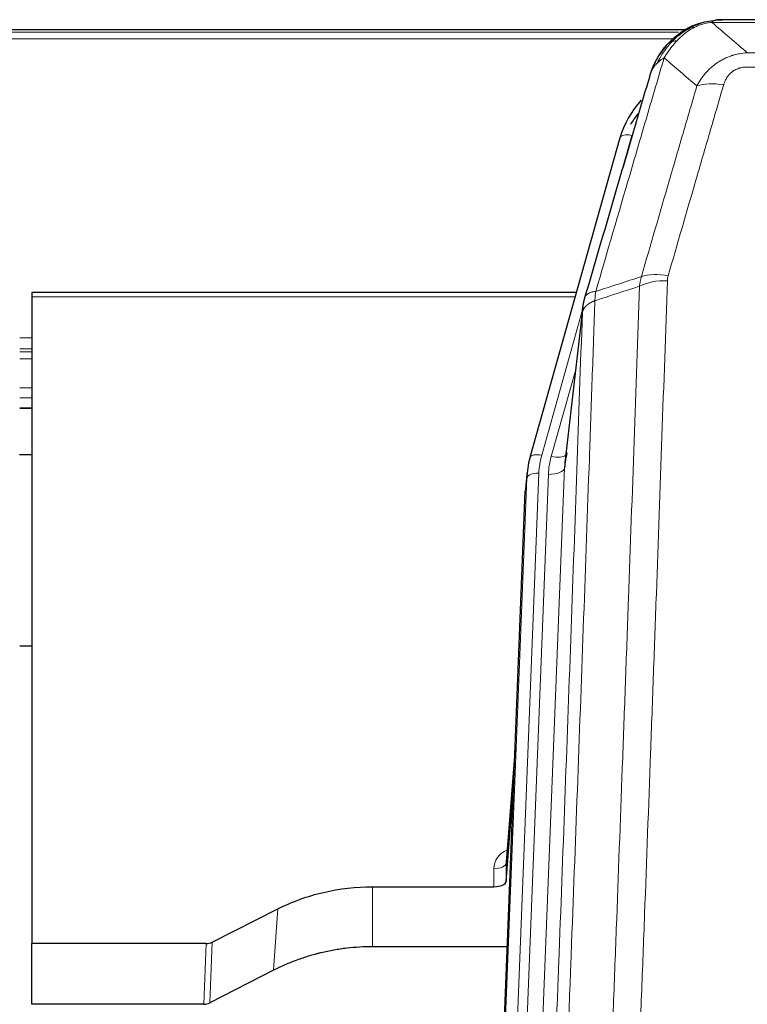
# Model space of a CAD drawing. Header units: inches. Extents: x 0 to 23760, y -13 to 16800.
# Tile 51 of 256: x 4042 to 4222, y 8066 to 8309. Entities that reach past the tile are written whole.
import ezdxf

# ---------------------------------------------------------------- set-up
doc = ezdxf.new("R2010")
doc.units = ezdxf.units.IN
doc.layers.add('1', color=7, linetype='Continuous', true_color=0xffffff)
doc.layers.add('254', color=7, linetype='Continuous', true_color=0xffffff)

msp = doc.modelspace()

# ---------------------------------------------------------------- linework, layer by layer
at = {"layer": '1', "color": 110, "linetype": 'Continuous', "lineweight": 13}
for p, q in [((4208.184, 8307.463), (4208.115, 8307.305)), ((4435.689, 8308.304), (4212.883, 8308.304)), ((4204.7, 8305.891), (3883.199, 8305.891)), ((4203.475, 8304.279), (3885.24, 8304.279)), ((4221.615, 8300.836), (4426.957, 8300.836)), ((4426.957, 8297.303), (4221.615, 8297.303)), ((4193.121, 8280.449), (4188.395, 8263.637)), ((4179.218, 8240.674), (4045.286, 8240.674)), ((4181.019, 8237.397), (4170.947, 8201.563)), ((4180.965, 8236.676), (4176.589, 8198.496)), ((4045.337, 8230.523), (4042.316, 8230.523)), ((4045.337, 8227.826), (4042.316, 8227.826)), ((4045.337, 8227.041), (4042.316, 8227.041)), ((4045.337, 8225.389), (4042.316, 8225.389)), ((4179.32, 8222.708), (4173.294, 8201.27)), ((4045.337, 8218.198), (4042.316, 8218.198)), ((4045.337, 8215.72), (4042.316, 8215.72)), ((4045.337, 8213.272), (4042.316, 8213.272)), ((4176.589, 8198.496), (4163.522, 7866.602)), ((4154.145, 7862.92), (4167.255, 8195.942)), ((4170.249, 8197.162), (4157.139, 7864.14)), ((4159.53, 7864.975), (4172.597, 8196.869)), ((4167.255, 8195.942), (4166.882, 8192.683)), ((4164.383, 8129.22), (4162.177, 8101.033)), ((4159.189, 8095.206), (4159.178, 8099.622)), ((4129.286, 8095.206), (4129.286, 8080.396)), ((4105.907, 8089.72), (4104.85, 8074.588)), ((4087.673, 8066.204), (4088.243, 8081.194)), ((4089.742, 8081.546), (4089.172, 8066.56))]:
    msp.add_line(p, q, dxfattribs=at)
at = {"layer": '1', "color": 2, "linetype": 'Continuous', "lineweight": 25}
for p, q in [((4208.284, 8307.491), (4208.184, 8307.463)), ((4433.347, 8308.967), (4215.225, 8308.967)), ((4206.332, 8306.453), (3882.382, 8306.453)), ((4190.233, 8279.875), (4168.059, 8200.989)), ((4045.286, 8241.705), (4045.286, 8240.674)), ((4179.506, 8241.705), (4045.286, 8241.705)), ((4045.286, 8240.674), (4045.286, 8081.194)), ((4181.094, 8238.188), (4176.679, 8199.669)), ((4042.316, 8213.216), (4045.337, 8213.216)), ((4168.059, 8200.989), (4168.04, 8200.893)), ((4167.377, 8197.526), (4167.004, 8194.268)), ((4153.764, 7859.482), (4166.882, 8192.683)), ((4045.339, 8154.47), (4042.35, 8154.47)), ((4164.391, 8129.411), (4162.183, 8101.212)), ((4162.188, 8096.456), (4164.01, 8119.738)), ((4162.177, 8101.033), (4162.188, 8096.456)), ((4129.286, 8095.206), (4159.189, 8095.206)), ((4089.742, 8081.546), (4105.907, 8089.72)), ((4045.286, 8066.204), (4045.286, 8081.194)), ((4088.243, 8081.194), (4045.286, 8081.194)), ((4162.461, 8080.396), (4129.286, 8080.396)), ((4104.85, 8074.588), (4089.172, 8066.56)), ((4087.673, 8066.204), (4045.286, 8066.204))]:
    msp.add_line(p, q, dxfattribs=at)
at = {"layer": '1', "color": 110, "linetype": 'Continuous', "lineweight": 13}
for centre, major_axis, ratio, start_param, end_param in [((4215.768, 8287.081), (-9.598, 2.808), 0.562843, 4.8755761, 5.6185342), ((4193.121, 8279.064), (-2.888, 0.812), 0.4480327, 4.837666, 6.2831701), ((4201.919, 8239.026), (9.994, -0.345), 0.559112, 1.5901207, 2.34753), ((4202.106, 8240.199), (9.604, -2.788), 0.5442898, 1.7274916, 2.473129), ((4170.947, 8200.177), (-2.888, 0.812), 0.4480327, 4.837666, 6.2831701), ((4194.267, 8196.411), (24.033, -0.038), 0.8858289, 2.8989744, 3.1081259), ((4196.615, 8196.119), (24.033, -0.038), 0.8858289, 2.8989744, 3.1081259), ((4173.294, 8203.117), (-3.851, 1.082), 0.4480327, 1.6960734, 2.8915811), ((4172.597, 8198.716), (-3.997, 0.157), 0.4614673, 1.5889619, 3.1073983), ((4170.249, 8195.776), (-2.998, 0.118), 0.4614673, 4.7305545, 6.248991), ((4165.182, 8099.622), (6.003, -0.046), 0.8757409, 2.0547277, 3.1504318), ((4159.178, 8101.076), (3, 0.007), 0.4848086, 4.7112485, 6.2484184)]:
    msp.add_ellipse(centre, major_axis=major_axis, ratio=ratio, start_param=start_param, end_param=end_param, dxfattribs=at)
at = {"layer": '1', "color": 2, "linetype": 'Continuous', "lineweight": 25}
for centre, major_axis, ratio, start_param, end_param in [((4216.427, 8273.862), (27.014, -0.465), 0.8900028, 2.4737242, 2.912319), ((4216.7, 8271.898), (27.01, -0.107), 0.887218, 2.529403, 2.6592621), ((4194.267, 8195.026), (27.027, -0.37), 0.8864308, 2.9096812, 3.1188327), ((4196.615, 8197.966), (-20.035, -0.399), 0.8846078, 6.0216334, 6.2307848), ((4159.189, 8096.499), (-3, 0), 0.4313147, 1.5706417, 3.1078116), ((4088.24, 8083.823), (3, -0.011), 0.8761328, 4.7166989, 5.239903), ((4087.671, 8068.866), (3, -0.007), 0.8874311, 4.7150805, 5.2382846)]:
    msp.add_ellipse(centre, major_axis=major_axis, ratio=ratio, start_param=start_param, end_param=end_param, dxfattribs=at)
for points, degree in [([(4208.186, 8307.464), (4206.319, 8306.629), (4204.672, 8305.409)], 2), ([(4213.69, 8308.887), (4214.272, 8308.943), (4214.852, 8308.968), (4215.425, 8308.965)], 3)]:
    msp.add_open_spline(points, degree=degree, dxfattribs=at)
for points, knots in [([(4208.115, 8307.305), (4208.573, 8307.528), (4209.036, 8307.728), (4210.907, 8308.429), (4212.344, 8308.736), (4213.754, 8308.825)], [0, 0, 0, 0, 0.25, 0.25, 1, 1, 1, 1]), ([(4208.284, 8307.491), (4208.862, 8307.741), (4209.45, 8307.96), (4210.13, 8308.175), (4210.218, 8308.201), (4210.305, 8308.227)], [0, 0, 0, 0, 0.8717446, 0.8717446, 1, 1, 1, 1]), ([(4215.425, 8308.965), (4215.411, 8308.965), (4215.383, 8308.966), (4215.341, 8308.966), (4215.301, 8308.967), (4215.261, 8308.967), (4215.223, 8308.967), (4215.186, 8308.967), (4215.149, 8308.967), (4215.114, 8308.966), (4215.08, 8308.966), (4215.047, 8308.965), (4215.014, 8308.964), (4214.983, 8308.964), (4214.953, 8308.963), (4214.924, 8308.962), (4214.897, 8308.961), (4214.87, 8308.96), (4214.844, 8308.958), (4214.819, 8308.957), (4214.796, 8308.956), (4214.773, 8308.955), (4214.751, 8308.954), (4214.731, 8308.953), (4214.711, 8308.952), (4214.693, 8308.95), (4214.676, 8308.949), (4214.659, 8308.948), (4214.644, 8308.947), (4214.63, 8308.946), (4214.617, 8308.945), (4214.605, 8308.944), (4214.594, 8308.944), (4214.584, 8308.943), (4214.575, 8308.942), (4214.567, 8308.942), (4214.56, 8308.941), (4214.555, 8308.941), (4214.55, 8308.94), (4214.537, 8308.939), (4214.517, 8308.937), (4214.488, 8308.935), (4214.459, 8308.932), (4214.431, 8308.93), (4214.403, 8308.927), (4214.375, 8308.924), (4214.348, 8308.921), (4214.321, 8308.918), (4214.294, 8308.915), (4214.268, 8308.912), (4214.242, 8308.909), (4214.216, 8308.905), (4214.191, 8308.902), (4214.166, 8308.898), (4214.141, 8308.895), (4214.117, 8308.891), (4214.093, 8308.888), (4214.069, 8308.884), (4214.046, 8308.881), (4214.023, 8308.877), (4214, 8308.873), (4213.978, 8308.869), (4213.956, 8308.865), (4213.934, 8308.861), (4213.913, 8308.857), (4213.892, 8308.853), (4213.871, 8308.849), (4213.851, 8308.845), (4213.831, 8308.841), (4213.811, 8308.837), (4213.792, 8308.833), (4213.773, 8308.829), (4213.76, 8308.826), (4213.754, 8308.825)], [0, 0, 0, 0, 0.0247661, 0.0489206, 0.0724636, 0.0953949, 0.1177147, 0.1394229, 0.1605195, 0.1810045, 0.2008779, 0.2201398, 0.23879, 0.2568287, 0.2742558, 0.2910713, 0.3072753, 0.3228676, 0.3378484, 0.3522176, 0.3659752, 0.3791212, 0.3916556, 0.4035785, 0.4148897, 0.4255894, 0.4356775, 0.445154, 0.454019, 0.4622723, 0.4699141, 0.4769443, 0.4833629, 0.48917, 0.4943654, 0.4989493, 0.5029216, 0.5062824, 0.5090316, 0.5111692, 0.5284651, 0.5456049, 0.5625886, 0.5794163, 0.5960881, 0.612604, 0.6289642, 0.6451687, 0.6612176, 0.6771111, 0.6928491, 0.7084319, 0.7238594, 0.7391318, 0.7542492, 0.7692118, 0.7840195, 0.7986726, 0.8131712, 0.8275153, 0.8417051, 0.8557408, 0.8696224, 0.8833501, 0.8969241, 0.9103445, 0.9236114, 0.936725, 0.9496856, 0.9624932, 0.975148, 0.9876502, 1, 1, 1, 1]), ([(4202.086, 8303.095), (4202.303, 8303.329), (4202.527, 8303.559), (4203.401, 8304.409), (4204.091, 8304.989), (4204.818, 8305.516)], [0, 0, 0, 0, 0.2626999, 0.2626999, 1, 1, 1, 1]), ([(4203.072, 8303.58), (4203.257, 8303.774), (4203.447, 8303.965), (4204.218, 8304.708), (4204.829, 8305.224), (4206.098, 8306.162), (4206.758, 8306.584), (4207.659, 8307.076), (4207.886, 8307.194), (4208.115, 8307.305)], [0, 0, 0, 0, 0.125, 0.125, 0.5, 0.5, 0.875, 0.875, 1, 1, 1, 1]), ([(4198.203, 8296.671), (4198.816, 8298.41), (4199.711, 8300.099), (4201.241, 8302.135), (4201.651, 8302.626), (4202.086, 8303.095)], [0, 0, 0, 0, 0.75, 0.75, 1, 1, 1, 1]), ([(4201.706, 8302.625), (4201.763, 8302.727), (4201.832, 8302.83), (4201.968, 8302.986), (4202.024, 8303.041), (4202.086, 8303.095)], [0, 0, 0, 0, 0.6295096, 0.6295096, 1, 1, 1, 1]), ([(4197.564, 8294.896), (4197.57, 8294.918), (4197.582, 8294.962), (4197.6, 8295.028), (4197.618, 8295.094), (4197.637, 8295.159), (4197.655, 8295.224), (4197.674, 8295.289), (4197.693, 8295.353), (4197.712, 8295.418), (4197.731, 8295.482), (4197.751, 8295.545), (4197.77, 8295.608), (4197.79, 8295.671), (4197.81, 8295.734), (4197.83, 8295.797), (4197.85, 8295.859), (4197.871, 8295.921), (4197.891, 8295.982), (4197.912, 8296.044), (4197.933, 8296.105), (4197.954, 8296.165), (4197.975, 8296.226), (4197.996, 8296.286), (4198.017, 8296.346), (4198.039, 8296.405), (4198.06, 8296.465), (4198.082, 8296.524), (4198.104, 8296.583), (4198.126, 8296.641), (4198.148, 8296.699), (4198.17, 8296.757), (4198.193, 8296.815), (4198.215, 8296.872), (4198.238, 8296.929), (4198.26, 8296.986), (4198.283, 8297.042), (4198.306, 8297.098), (4198.329, 8297.154), (4198.352, 8297.21), (4198.375, 8297.265), (4198.398, 8297.32), (4198.421, 8297.375), (4198.445, 8297.429), (4198.468, 8297.484), (4198.492, 8297.537), (4198.515, 8297.591), (4198.539, 8297.644), (4198.563, 8297.697), (4198.587, 8297.75), (4198.611, 8297.803), (4198.635, 8297.855), (4198.659, 8297.907), (4198.683, 8297.958), (4198.707, 8298.01), (4198.731, 8298.061), (4198.756, 8298.112), (4198.78, 8298.162), (4198.804, 8298.213), (4198.829, 8298.262), (4198.853, 8298.312), (4198.878, 8298.362), (4198.903, 8298.411), (4198.927, 8298.46), (4198.952, 8298.508), (4198.977, 8298.557), (4199.001, 8298.605), (4199.026, 8298.652), (4199.051, 8298.7), (4199.076, 8298.747), (4199.101, 8298.794), (4199.126, 8298.841), (4199.151, 8298.887), (4199.176, 8298.933), (4199.201, 8298.979), (4199.225, 8299.025), (4199.251, 8299.07), (4199.276, 8299.115), (4199.301, 8299.16), (4199.326, 8299.204), (4199.351, 8299.249), (4199.376, 8299.293), (4199.401, 8299.336), (4199.426, 8299.38), (4199.451, 8299.423), (4199.476, 8299.466), (4199.501, 8299.509), (4199.526, 8299.551), (4199.551, 8299.593), (4199.576, 8299.635), (4199.601, 8299.677), (4199.626, 8299.718), (4199.651, 8299.759), (4199.676, 8299.8), (4199.701, 8299.841), (4199.726, 8299.881), (4199.751, 8299.921), (4199.776, 8299.961), (4199.801, 8300), (4199.826, 8300.04), (4199.851, 8300.079), (4199.876, 8300.118), (4199.901, 8300.156), (4199.926, 8300.194), (4199.95, 8300.232), (4199.975, 8300.27), (4200, 8300.308), (4200.024, 8300.345), (4200.049, 8300.382), (4200.073, 8300.419), (4200.098, 8300.455), (4200.123, 8300.492), (4200.147, 8300.528), (4200.171, 8300.563), (4200.196, 8300.599), (4200.22, 8300.634), (4200.244, 8300.669), (4200.268, 8300.704), (4200.293, 8300.739), (4200.317, 8300.773), (4200.341, 8300.807), (4200.365, 8300.841), (4200.389, 8300.875), (4200.412, 8300.908), (4200.436, 8300.941), (4200.46, 8300.974), (4200.484, 8301.007), (4200.507, 8301.039), (4200.531, 8301.071), (4200.554, 8301.103), (4200.578, 8301.135), (4200.601, 8301.166), (4200.624, 8301.197), (4200.647, 8301.228), (4200.671, 8301.259), (4200.694, 8301.29), (4200.717, 8301.32), (4200.739, 8301.35), (4200.762, 8301.38), (4200.785, 8301.41), (4200.808, 8301.439), (4200.83, 8301.468), (4200.853, 8301.497), (4200.875, 8301.526), (4200.897, 8301.554), (4200.919, 8301.582), (4200.942, 8301.61), (4200.964, 8301.638), (4200.985, 8301.666), (4201.007, 8301.693), (4201.029, 8301.72), (4201.051, 8301.747), (4201.072, 8301.774), (4201.094, 8301.8), (4201.115, 8301.827), (4201.136, 8301.853), (4201.158, 8301.879), (4201.179, 8301.904), (4201.2, 8301.93), (4201.22, 8301.955), (4201.241, 8301.98), (4201.262, 8302.005), (4201.282, 8302.029), (4201.303, 8302.053), (4201.323, 8302.077), (4201.343, 8302.101), (4201.363, 8302.125), (4201.383, 8302.149), (4201.403, 8302.172), (4201.423, 8302.195), (4201.443, 8302.218), (4201.462, 8302.24), (4201.482, 8302.263), (4201.501, 8302.285), (4201.52, 8302.307), (4201.539, 8302.329), (4201.558, 8302.351), (4201.577, 8302.372), (4201.59, 8302.386), (4201.596, 8302.393)], [0, 0, 0, 0, 0.0080212, 0.0160154, 0.0239827, 0.0319231, 0.0398365, 0.0477229, 0.0555824, 0.0634149, 0.0712205, 0.0789992, 0.0867509, 0.0944756, 0.1021734, 0.1098443, 0.1174881, 0.1251051, 0.1326951, 0.1402581, 0.1477942, 0.1553034, 0.1627856, 0.1702408, 0.1776691, 0.1850704, 0.1924448, 0.1997923, 0.2071128, 0.2144063, 0.2216729, 0.2289126, 0.2361253, 0.243311, 0.2504698, 0.2576016, 0.2647065, 0.2717845, 0.2788355, 0.2858595, 0.2928566, 0.2998268, 0.30677, 0.3136862, 0.3205755, 0.3274379, 0.3342733, 0.3410817, 0.3478632, 0.3546178, 0.3613454, 0.3680461, 0.3747198, 0.3813665, 0.3879863, 0.3945792, 0.4011451, 0.4076841, 0.4141961, 0.4206811, 0.4271393, 0.4335704, 0.4399746, 0.4463519, 0.4527022, 0.4590256, 0.465322, 0.4715915, 0.477834, 0.4840496, 0.4902382, 0.4963999, 0.5025346, 0.5086424, 0.5147232, 0.5207771, 0.526804, 0.532804, 0.5387771, 0.5447232, 0.5506423, 0.5565345, 0.5623997, 0.568238, 0.5740494, 0.5798338, 0.5855912, 0.5913217, 0.5970253, 0.6027019, 0.6083515, 0.6139742, 0.61957, 0.6251388, 0.6306807, 0.6361956, 0.6416836, 0.6471446, 0.6525787, 0.6579858, 0.663366, 0.6687192, 0.6740455, 0.6793448, 0.6846172, 0.6898627, 0.6950812, 0.7002727, 0.7054373, 0.710575, 0.7156857, 0.7207694, 0.7258262, 0.7308561, 0.735859, 0.740835, 0.745784, 0.7507061, 0.7556012, 0.7604694, 0.7653107, 0.7701249, 0.7749123, 0.7796727, 0.7844061, 0.7891127, 0.7937922, 0.7984448, 0.8030705, 0.8076692, 0.812241, 0.8167858, 0.8213037, 0.8257947, 0.8302587, 0.8346957, 0.8391058, 0.843489, 0.8478452, 0.8521745, 0.8564768, 0.8607522, 0.8650006, 0.8692221, 0.8734166, 0.8775842, 0.8817249, 0.8858386, 0.8899254, 0.8939852, 0.8980181, 0.902024, 0.906003, 0.909955, 0.9138802, 0.9177783, 0.9216495, 0.9254938, 0.9293111, 0.9331015, 0.936865, 0.9406015, 0.944311, 0.9479937, 0.9516493, 0.9552781, 0.9588799, 0.9624547, 0.9660026, 0.9695236, 0.9730176, 0.9764847, 0.9799249, 0.9833381, 0.9867243, 0.9900837, 0.993416, 0.9967215, 1, 1, 1, 1]), ([(4197.564, 8294.896), (4197.648, 8295.357), (4197.79, 8295.808), (4198.053, 8296.387), (4198.125, 8296.53), (4198.203, 8296.671)], [0, 0, 0, 0, 0.75, 0.75, 1, 1, 1, 1]), ([(4181.522, 8240.127), (4184.207, 8249.338), (4186.887, 8258.508), (4190.898, 8272.2), (4192.233, 8276.754), (4194.901, 8285.841), (4196.233, 8290.374), (4197.564, 8294.896)], [0, 0, 0, 0, 0.5, 0.5, 0.75, 0.75, 1, 1, 1, 1]), ([(4180.965, 8236.676), (4180.966, 8236.687), (4180.967, 8236.727), (4180.971, 8236.813), (4180.977, 8236.952), (4180.989, 8237.145), (4181.008, 8237.391), (4181.036, 8237.69), (4181.078, 8238.042), (4181.122, 8238.342), (4181.161, 8238.573), (4181.186, 8238.716), (4181.212, 8238.855), (4181.239, 8238.99), (4181.266, 8239.122), (4181.294, 8239.249), (4181.322, 8239.372), (4181.351, 8239.491), (4181.379, 8239.607), (4181.408, 8239.718), (4181.436, 8239.826), (4181.465, 8239.93), (4181.493, 8240.03), (4181.512, 8240.095), (4181.522, 8240.127)], [0, 0, 0, 0, 0.0092499, 0.0337179, 0.073404, 0.128308, 0.1984299, 0.2837694, 0.3843264, 0.5001005, 0.5424888, 0.5838484, 0.6241794, 0.6634821, 0.7017567, 0.7390032, 0.7752221, 0.8104134, 0.8445775, 0.8777146, 0.909825, 0.9409091, 0.9709673, 1, 1, 1, 1]), ([(4105.907, 8089.72), (4109.44, 8091.506), (4113.242, 8092.885), (4121.125, 8094.735), (4125.205, 8095.206), (4129.286, 8095.206)], [0, 0, 0, 0, 0.5, 0.5, 1, 1, 1, 1]), ([(4129.286, 8080.396), (4128.216, 8080.396), (4126.081, 8080.333), (4123.955, 8080.147), (4122.63, 8079.992), (4122.365, 8079.959), (4121.836, 8079.889), (4121.044, 8079.779), (4120.257, 8079.652), (4118.686, 8079.374), (4117.646, 8079.159), (4116.484, 8078.882), (4116.355, 8078.851), (4116.097, 8078.788), (4115.712, 8078.691), (4114.816, 8078.457), (4114.056, 8078.239), (4112.545, 8077.784), (4110.558, 8077.119), (4108.624, 8076.342), (4106.717, 8075.508), (4105.777, 8075.063), (4104.85, 8074.588)], [0, 0, 0, 0, 0.125, 0.25, 0.25, 0.28125, 0.28125, 0.3125, 0.375, 0.375, 0.5, 0.5, 0.515625, 0.515625, 0.53125, 0.5625, 0.625, 0.625, 0.75, 0.875, 0.875, 1, 1, 1, 1])]:
    msp.add_open_spline(points, degree=3, knots=knots, dxfattribs=at)
at = {"layer": '1', "color": 110, "linetype": 'Continuous', "lineweight": 13}
for points, knots in [([(4208.265, 8306.911), (4208.626, 8307.106), (4208.993, 8307.282), (4210.487, 8307.909), (4211.663, 8308.202), (4212.883, 8308.304)], [0, 0, 0, 0, 0.25, 0.25, 1, 1, 1, 1]), ([(4213.754, 8308.825), (4213.746, 8308.823), (4213.73, 8308.819), (4213.706, 8308.814), (4213.683, 8308.808), (4213.66, 8308.802), (4213.638, 8308.796), (4213.615, 8308.79), (4213.593, 8308.784), (4213.572, 8308.778), (4213.55, 8308.772), (4213.529, 8308.766), (4213.509, 8308.759), (4213.488, 8308.753), (4213.468, 8308.746), (4213.449, 8308.74), (4213.429, 8308.733), (4213.41, 8308.726), (4213.392, 8308.719), (4213.373, 8308.712), (4213.355, 8308.705), (4213.338, 8308.698), (4213.32, 8308.691), (4213.303, 8308.684), (4213.287, 8308.676), (4213.27, 8308.669), (4213.254, 8308.662), (4213.239, 8308.654), (4213.223, 8308.647), (4213.208, 8308.639), (4213.194, 8308.631), (4213.179, 8308.623), (4213.165, 8308.616), (4213.152, 8308.608), (4213.138, 8308.6), (4213.125, 8308.592), (4213.113, 8308.583), (4213.1, 8308.575), (4213.088, 8308.567), (4213.076, 8308.559), (4213.065, 8308.55), (4213.054, 8308.542), (4213.043, 8308.533), (4213.033, 8308.525), (4213.023, 8308.516), (4213.013, 8308.508), (4213.004, 8308.499), (4212.995, 8308.49), (4212.986, 8308.481), (4212.978, 8308.472), (4212.97, 8308.464), (4212.962, 8308.455), (4212.954, 8308.445), (4212.947, 8308.436), (4212.941, 8308.427), (4212.934, 8308.418), (4212.928, 8308.409), (4212.922, 8308.4), (4212.917, 8308.39), (4212.912, 8308.381), (4212.907, 8308.371), (4212.903, 8308.362), (4212.899, 8308.353), (4212.895, 8308.343), (4212.891, 8308.333), (4212.888, 8308.324), (4212.886, 8308.314), (4212.884, 8308.308), (4212.883, 8308.304)], [0, 0, 0, 0, 0.0185022, 0.0368847, 0.0551481, 0.073293, 0.0913199, 0.1092294, 0.1270222, 0.1446988, 0.1622598, 0.1797059, 0.1970378, 0.2142561, 0.2313614, 0.2483544, 0.265236, 0.2820066, 0.2986672, 0.3152184, 0.331661, 0.3479958, 0.3642235, 0.380345, 0.3963611, 0.4122725, 0.4280803, 0.4437851, 0.459388, 0.4748898, 0.4902915, 0.5055939, 0.5207981, 0.535905, 0.5509156, 0.565831, 0.5806521, 0.5953801, 0.6100159, 0.6245607, 0.6390157, 0.6533819, 0.6676604, 0.6818526, 0.6959596, 0.7099825, 0.7239227, 0.7377815, 0.75156, 0.7652597, 0.7788818, 0.7924277, 0.8058989, 0.8192966, 0.8326224, 0.8458776, 0.8590638, 0.8721825, 0.8852351, 0.8982233, 0.9111485, 0.9240124, 0.9368166, 0.9495628, 0.9622525, 0.9748874, 0.9874694, 1, 1, 1, 1]), ([(4204.296, 8303.792), (4204.445, 8303.95), (4204.597, 8304.106), (4205.211, 8304.714), (4205.691, 8305.143), (4206.685, 8305.929), (4207.199, 8306.287), (4207.907, 8306.712), (4208.085, 8306.814), (4208.265, 8306.911)], [0, 0, 0, 0, 0.125, 0.125, 0.5, 0.5, 0.875, 0.875, 1, 1, 1, 1]), ([(4208.115, 8307.305), (4208.113, 8307.275), (4208.115, 8307.243), (4208.128, 8307.157), (4208.144, 8307.102), (4208.193, 8306.998), (4208.225, 8306.95), (4208.265, 8306.911)], [0, 0, 0, 0, 0.25, 0.25, 0.625, 0.625, 1, 1, 1, 1]), ([(4199.414, 8298.255), (4200.112, 8299.708), (4200.983, 8301.102), (4202.344, 8302.785), (4202.7, 8303.191), (4203.072, 8303.58)], [0, 0, 0, 0, 0.75, 0.75, 1, 1, 1, 1]), ([(4201.12, 8299.585), (4201.814, 8300.7), (4202.58, 8301.798), (4203.707, 8303.148), (4203.997, 8303.476), (4204.296, 8303.792)], [0, 0, 0, 0, 0.75, 0.75, 1, 1, 1, 1]), ([(4202.086, 8303.095), (4202.117, 8303.122), (4202.149, 8303.148), (4202.284, 8303.249), (4202.397, 8303.319), (4202.646, 8303.441), (4202.782, 8303.493), (4202.974, 8303.553), (4203.022, 8303.567), (4203.072, 8303.58)], [0, 0, 0, 0, 0.125, 0.125, 0.5, 0.5, 0.875, 0.875, 1, 1, 1, 1]), ([(4203.072, 8303.58), (4203.17, 8303.606), (4203.272, 8303.629), (4203.529, 8303.68), (4203.686, 8303.703), (4203.997, 8303.747), (4204.15, 8303.768), (4204.296, 8303.792)], [0, 0, 0, 0, 0.25, 0.25, 0.625, 0.625, 1, 1, 1, 1]), ([(4209.188, 8292.623), (4209.485, 8293.191), (4209.812, 8293.738), (4210.525, 8294.789), (4210.911, 8295.294), (4211.539, 8296.016), (4211.811, 8296.31), (4212.097, 8296.594), (4212.212, 8296.707), (4212.27, 8296.763), (4212.445, 8296.93), (4212.564, 8297.039), (4213.166, 8297.575), (4213.676, 8297.972), (4214.348, 8298.427), (4214.484, 8298.515), (4214.691, 8298.645), (4214.761, 8298.688), (4214.9, 8298.773), (4214.97, 8298.814), (4215.323, 8299.019), (4215.609, 8299.173), (4216.486, 8299.606), (4217.09, 8299.857), (4217.794, 8300.094), (4217.872, 8300.119), (4218.03, 8300.17), (4218.109, 8300.194), (4218.347, 8300.265), (4218.507, 8300.31), (4218.986, 8300.437), (4219.309, 8300.512), (4220.284, 8300.703), (4220.944, 8300.79), (4221.615, 8300.836)], [0, 0, 0, 0, 0.125, 0.125, 0.25, 0.25, 0.3125, 0.328125, 0.328125, 0.34375, 0.34375, 0.375, 0.375, 0.5, 0.5, 0.53125, 0.53125, 0.546875, 0.546875, 0.5625, 0.5625, 0.625, 0.625, 0.75, 0.75, 0.765625, 0.765625, 0.78125, 0.78125, 0.8125, 0.8125, 0.875, 0.875, 1, 1, 1, 1]), ([(4201.12, 8299.585), (4199.723, 8294.831), (4198.323, 8290.064), (4195.521, 8280.509), (4194.118, 8275.719), (4189.905, 8261.316), (4187.089, 8251.669), (4184.267, 8241.976)], [0, 0, 0, 0, 0.25, 0.25, 0.5, 0.5, 1, 1, 1, 1]), ([(4198.203, 8296.671), (4198.242, 8296.741), (4198.283, 8296.811), (4198.45, 8297.089), (4198.589, 8297.292), (4198.893, 8297.689), (4199.057, 8297.882), (4199.292, 8298.132), (4199.352, 8298.194), (4199.414, 8298.255)], [0, 0, 0, 0, 0.125, 0.125, 0.5, 0.5, 0.875, 0.875, 1, 1, 1, 1]), ([(4199.414, 8298.255), (4199.536, 8298.377), (4199.664, 8298.496), (4199.997, 8298.788), (4200.207, 8298.957), (4200.649, 8299.281), (4200.88, 8299.437), (4201.12, 8299.585)], [0, 0, 0, 0, 0.25, 0.25, 0.625, 0.625, 1, 1, 1, 1]), ([(4215.768, 8292.868), (4215.789, 8292.94), (4215.811, 8293.012), (4215.857, 8293.155), (4215.881, 8293.227), (4215.957, 8293.44), (4216.011, 8293.581), (4216.129, 8293.859), (4216.192, 8293.996), (4216.329, 8294.268), (4216.402, 8294.402), (4216.56, 8294.666), (4216.644, 8294.796), (4216.779, 8294.989), (4216.825, 8295.052), (4216.922, 8295.178), (4216.972, 8295.24), (4217.125, 8295.425), (4217.233, 8295.543), (4217.461, 8295.773), (4217.581, 8295.883), (4217.771, 8296.042), (4217.868, 8296.12), (4217.969, 8296.195), (4218.037, 8296.244), (4218.072, 8296.268), (4218.246, 8296.389), (4218.39, 8296.478), (4218.837, 8296.727), (4219.154, 8296.866), (4219.574, 8297.005), (4219.66, 8297.032), (4219.832, 8297.081), (4219.919, 8297.103), (4220.181, 8297.165), (4220.357, 8297.198), (4220.712, 8297.252), (4220.89, 8297.271), (4221.251, 8297.297), (4221.432, 8297.303), (4221.615, 8297.303)], [0, 0, 0, 0, 0.03125, 0.03125, 0.0625, 0.0625, 0.125, 0.125, 0.1875, 0.1875, 0.25, 0.25, 0.3125, 0.3125, 0.34375, 0.34375, 0.375, 0.375, 0.4375, 0.4375, 0.5, 0.5, 0.53125, 0.546875, 0.546875, 0.5625, 0.5625, 0.625, 0.625, 0.75, 0.75, 0.78125, 0.78125, 0.8125, 0.8125, 0.875, 0.875, 0.9375, 0.9375, 1, 1, 1, 1]), ([(4215.768, 8292.868), (4214.634, 8288.976), (4213.499, 8285.076), (4211.226, 8277.261), (4210.089, 8273.346), (4206.673, 8261.578), (4204.392, 8253.702), (4202.106, 8245.797)], [0, 0, 0, 0, 0.25, 0.25, 0.5, 0.5, 1, 1, 1, 1]), ([(4195.51, 8245.626), (4197.798, 8253.519), (4200.082, 8261.382), (4203.502, 8273.132), (4204.641, 8277.041), (4206.916, 8284.843), (4208.052, 8288.737), (4209.188, 8292.623)], [0, 0, 0, 0, 0.5, 0.5, 0.75, 0.75, 1, 1, 1, 1]), ([(4201.919, 8244.619), (4201.481, 8231.906), (4200.591, 8206.328), (4199.67, 8180.448), (4198.968, 8160.925), (4198.732, 8154.399), (4198.257, 8141.308), (4198.017, 8134.744), (4197.291, 8114.995), (4196.8, 8101.757), (4196.177, 8085.122), (4196.051, 8081.791), (4195.8, 8075.121), (4195.422, 8065.103), (4195.039, 8055.048), (4194.269, 8034.889), (4193.226, 8007.881), (4191.619, 7966.977), (4190.518, 7939.447), (4189.961, 7925.616)], [0, 0, 0, 0, 0.125, 0.25, 0.25, 0.3125, 0.3125, 0.375, 0.375, 0.5, 0.5, 0.53125, 0.53125, 0.5625, 0.625, 0.625, 0.75, 0.875, 1, 1, 1, 1]), ([(4201.919, 8244.619), (4201.926, 8244.818), (4201.945, 8245.016), (4202.007, 8245.408), (4202.051, 8245.603), (4202.106, 8245.797)], [0, 0, 0, 0, 0.5, 0.5, 1, 1, 1, 1]), ([(4184.267, 8241.976), (4183.858, 8241.941), (4183.485, 8241.871), (4182.827, 8241.668), (4182.541, 8241.534), (4182.07, 8241.212), (4181.884, 8241.024), (4181.621, 8240.604), (4181.543, 8240.373), (4181.522, 8240.127)], [0, 0, 0, 0, 0.25, 0.25, 0.5, 0.5, 0.75, 0.75, 1, 1, 1, 1]), ([(4183.077, 7924.656), (4183.635, 7938.469), (4184.738, 7965.964), (4186.347, 8006.816), (4187.391, 8033.79), (4188.163, 8053.923), (4188.546, 8063.965), (4188.925, 8073.97), (4189.176, 8080.632), (4189.301, 8083.959), (4189.926, 8100.573), (4190.418, 8113.793), (4191.144, 8133.517), (4191.384, 8140.073), (4191.861, 8153.147), (4192.097, 8159.666), (4192.8, 8179.164), (4193.722, 8205.011), (4194.613, 8230.556), (4195.051, 8243.253)], [0, 0, 0, 0, 0.125, 0.25, 0.375, 0.375, 0.4375, 0.46875, 0.46875, 0.5, 0.5, 0.625, 0.625, 0.6875, 0.6875, 0.75, 0.75, 0.875, 1, 1, 1, 1]), ([(4184.055, 8239.685), (4184.075, 8240.086), (4184.091, 8240.473), (4184.149, 8241.231), (4184.192, 8241.603), (4184.267, 8241.976)], [0, 0, 0, 0, 0.5, 0.5, 1, 1, 1, 1]), ([(4184.055, 8239.685), (4183.999, 8238.073), (4183.943, 8236.459), (4183.831, 8233.23), (4183.663, 8228.383), (4183.267, 8217.048), (4182.923, 8207.288), (4182.23, 8187.712), (4181.29, 8161.456), (4179.831, 8121.611), (4178.827, 8094.74), (4178.253, 8079.539), (4178.189, 8077.849), (4178.061, 8074.466), (4177.869, 8069.389), (4177.417, 8057.518), (4177.026, 8047.304), (4176.697, 8038.769), (4176.631, 8037.061), (4176.5, 8033.643), (4176.301, 8028.513), (4175.836, 8016.521), (4175.433, 8006.205), (4174.622, 7985.523), (4173.525, 7957.815), (4172.397, 7929.841), (4171.826, 7915.788)], [0, 0, 0, 0, 0.015625, 0.015625, 0.03125, 0.0625, 0.125, 0.125, 0.25, 0.375, 0.5, 0.5, 0.515625, 0.515625, 0.53125, 0.5625, 0.625, 0.625, 0.640625, 0.640625, 0.65625, 0.6875, 0.75, 0.75, 0.875, 1, 1, 1, 1]), ([(4184.055, 8239.685), (4184.042, 8239.68), (4184.017, 8239.671), (4183.979, 8239.656), (4183.941, 8239.641), (4183.902, 8239.627), (4183.864, 8239.611), (4183.826, 8239.596), (4183.787, 8239.58), (4183.748, 8239.564), (4183.71, 8239.548), (4183.671, 8239.531), (4183.632, 8239.515), (4183.593, 8239.498), (4183.554, 8239.48), (4183.515, 8239.462), (4183.476, 8239.445), (4183.437, 8239.426), (4183.398, 8239.408), (4183.358, 8239.389), (4183.319, 8239.37), (4183.28, 8239.35), (4183.241, 8239.331), (4183.202, 8239.311), (4183.162, 8239.29), (4183.123, 8239.27), (4183.084, 8239.249), (4183.045, 8239.228), (4183.006, 8239.206), (4182.967, 8239.184), (4182.928, 8239.162), (4182.889, 8239.14), (4182.85, 8239.117), (4182.812, 8239.094), (4182.773, 8239.07), (4182.734, 8239.046), (4182.696, 8239.022), (4182.658, 8238.998), (4182.62, 8238.973), (4182.582, 8238.948), (4182.544, 8238.922), (4182.506, 8238.897), (4182.469, 8238.87), (4182.432, 8238.844), (4182.394, 8238.817), (4182.358, 8238.79), (4182.321, 8238.763), (4182.284, 8238.735), (4182.248, 8238.706), (4182.212, 8238.678), (4182.176, 8238.649), (4182.141, 8238.62), (4182.106, 8238.59), (4182.071, 8238.56), (4182.036, 8238.53), (4182.002, 8238.499), (4181.968, 8238.469), (4181.935, 8238.437), (4181.901, 8238.405), (4181.866, 8238.371), (4181.829, 8238.334), (4181.791, 8238.295), (4181.753, 8238.256), (4181.717, 8238.216), (4181.681, 8238.176), (4181.646, 8238.136), (4181.611, 8238.095), (4181.578, 8238.055), (4181.545, 8238.014), (4181.514, 8237.973), (4181.483, 8237.932), (4181.453, 8237.89), (4181.424, 8237.849), (4181.395, 8237.807), (4181.368, 8237.765), (4181.341, 8237.723), (4181.315, 8237.681), (4181.291, 8237.639), (4181.267, 8237.596), (4181.243, 8237.554), (4181.221, 8237.511), (4181.2, 8237.468), (4181.179, 8237.425), (4181.159, 8237.381), (4181.141, 8237.338), (4181.123, 8237.295), (4181.106, 8237.251), (4181.09, 8237.207), (4181.074, 8237.164), (4181.06, 8237.12), (4181.046, 8237.076), (4181.034, 8237.032), (4181.022, 8236.988), (4181.011, 8236.943), (4181.001, 8236.899), (4180.992, 8236.855), (4180.984, 8236.81), (4180.977, 8236.766), (4180.971, 8236.721), (4180.967, 8236.691), (4180.965, 8236.676)], [0, 0, 0, 0, 0.0069372, 0.0139334, 0.0209887, 0.028103, 0.0352764, 0.0425088, 0.0498003, 0.0571509, 0.0645605, 0.0720292, 0.0795569, 0.0871437, 0.0947896, 0.1024945, 0.1102584, 0.1180815, 0.1259636, 0.1339048, 0.141905, 0.1499643, 0.1580827, 0.1662601, 0.1744966, 0.1827922, 0.1911468, 0.1995605, 0.2080333, 0.2165651, 0.225156, 0.233806, 0.2425151, 0.2512832, 0.2601104, 0.2689967, 0.277942, 0.2869465, 0.29601, 0.3051325, 0.3143142, 0.3235549, 0.3328547, 0.3422136, 0.3516315, 0.3611085, 0.3706446, 0.3802398, 0.3898941, 0.3996074, 0.4093798, 0.4192113, 0.4291019, 0.4390515, 0.4490602, 0.459128, 0.4692549, 0.4794409, 0.4896859, 0.4999901, 0.5124905, 0.524991, 0.5374914, 0.5499918, 0.5624922, 0.5749926, 0.587493, 0.5999934, 0.6124937, 0.6249941, 0.6374944, 0.6499948, 0.6624951, 0.6749954, 0.6874957, 0.699996, 0.7124963, 0.7249966, 0.7374968, 0.7499971, 0.7624973, 0.7749976, 0.7874978, 0.799998, 0.8124982, 0.8249984, 0.8374986, 0.8499988, 0.8624989, 0.8749991, 0.8874992, 0.8999993, 0.9124995, 0.9249996, 0.9374997, 0.9499998, 0.9624998, 0.9749999, 0.9875, 1, 1, 1, 1]), ([(4168.77, 7914.008), (4169.34, 7928.008), (4170.464, 7955.875), (4171.559, 7983.479), (4172.368, 8004.083), (4172.77, 8014.36), (4173.233, 8026.307), (4173.431, 8031.418), (4173.563, 8034.823), (4173.628, 8036.524), (4173.956, 8045.027), (4174.346, 8055.202), (4174.797, 8067.028), (4174.989, 8072.086), (4175.116, 8075.456), (4175.18, 8077.14), (4175.752, 8092.284), (4176.754, 8119.052), (4178.208, 8158.746), (4179.615, 8197.98), (4180.52, 8223.829), (4180.965, 8236.676)], [0, 0, 0, 0, 0.125, 0.25, 0.25, 0.3125, 0.34375, 0.359375, 0.359375, 0.375, 0.375, 0.4375, 0.46875, 0.484375, 0.484375, 0.5, 0.5, 0.625, 0.75, 0.875, 1, 1, 1, 1])]:
    msp.add_open_spline(points, degree=3, knots=knots, dxfattribs=at)
for points in [[(4212.883, 8308.304), (4215.776, 8305.812), (4218.687, 8303.323), (4221.615, 8300.836)], [(4209.188, 8292.623), (4206.484, 8294.942), (4203.795, 8297.262), (4201.12, 8299.585)], [(4184.267, 8241.976), (4188.014, 8243.19), (4191.762, 8244.407), (4195.51, 8245.626)], [(4195.051, 8243.253), (4195.092, 8243.66), (4195.209, 8244.463), (4195.398, 8245.242), (4195.51, 8245.626)], [(4195.051, 8243.253), (4191.385, 8242.062), (4187.72, 8240.872), (4184.055, 8239.685)]]:
    msp.add_open_spline(points, degree=3, dxfattribs=at)
at = {"layer": '254', "color": 2, "linetype": 'Continuous', "lineweight": 25}
msp.add_line((4045.282, 8201.656), (4042.284, 8201.656), dxfattribs=at)

doc.saveas('drawing.dxf')
